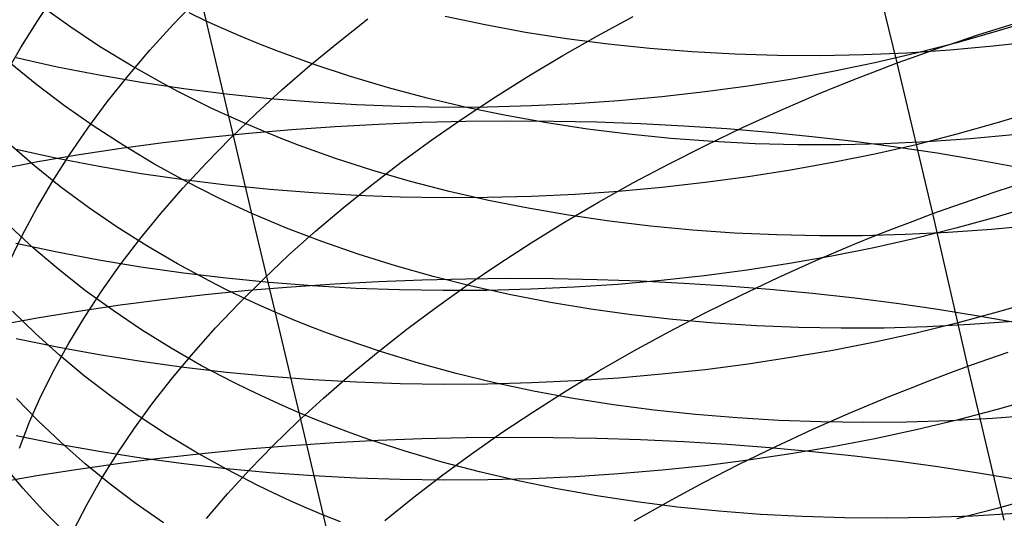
# Model space of a CAD drawing. Extents: x -383 to 1849, y -1185 to -529.
# Tile 159 of 256: x -371.25 to -360.17, y -967.23 to -961.62. Entities that reach past the tile are written whole.
import ezdxf

# ---------------------------------------------------------------- set-up
doc = ezdxf.new("R2010")
doc.units = 0
doc.layers.add('PREDEFINITO', color=7, linetype='CONTINUOUS')

msp = doc.modelspace()

# ---------------------------------------------------------------- linework, layer by layer
at = {"layer": 'PREDEFINITO'}
for p, q in [((-361.378, -962.11, 488.063), (-361.787, -960.441, 489.137)), ((-369.092, -961.869, 521.398), (-369.342, -960.815, 522.505)), ((-371.043, -961.632, 497.957), (-370.839, -961.328, 497.63)), ((-370.682, -961.7, 518.918), (-371.006, -961.468, 518.635)), ((-369.52, -961.676, 495.275), (-369.248, -961.391, 494.98)), ((-369.147, -961.639, 521.315), (-369.339, -961.548, 521.196)), ((-366.012, -961.682, 524.011), (-366.461, -961.587, 523.843)), ((-364.747, -961.804, 490.13), (-364.347, -961.587, 489.95)), ((-371.232, -961.937, 498.29), (-371.043, -961.632, 497.957)), ((-370.346, -961.923, 519.195), (-370.682, -961.7, 518.918)), ((-369.78, -961.964, 495.578), (-369.52, -961.676, 495.275)), ((-368.953, -961.727, 521.433), (-369.147, -961.639, 521.315)), ((-367.661, -961.875, 492.783), (-367.329, -961.615, 492.529)), ((-365.556, -961.766, 524.171), (-366.012, -961.682, 524.011)), ((-360.471, -961.795, 487.898), (-360.01, -961.65, 487.837)), ((-360.03, -961.683, 627.351), (-360.254, -961.752, 627.284)), ((-368.756, -961.812, 521.548), (-368.953, -961.727, 521.433)), ((-368.557, -961.895, 521.661), (-368.756, -961.812, 521.548)), ((-365.095, -961.839, 524.321), (-365.556, -961.766, 524.171)), ((-365.139, -962.026, 490.322), (-364.747, -961.804, 490.13)), ((-360.254, -961.752, 627.284), (-360.707, -961.882, 627.16)), ((-360.7, -961.871, 487.934), (-360.471, -961.795, 487.898)), ((-371.407, -962.244, 498.629), (-371.232, -961.937, 498.29)), ((-369.999, -962.135, 519.464), (-370.346, -961.923, 519.195)), ((-368.837, -962.944, 520.311), (-369.092, -961.869, 521.398)), ((-368.355, -961.974, 521.773), (-368.557, -961.895, 521.661)), ((-367.982, -962.139, 493.047), (-367.661, -961.875, 492.783)), ((-364.628, -961.899, 524.463), (-365.095, -961.839, 524.321)), ((-364.158, -961.948, 524.595), (-364.628, -961.899, 524.463)), ((-360.707, -961.882, 627.16), (-361.166, -962.001, 627.047)), ((-360.928, -961.948, 487.973), (-360.7, -961.871, 487.934)), ((-360.298, -961.922, 525.313), (-360.785, -961.966, 525.257)), ((-359.812, -961.866, 525.358), (-360.298, -961.922, 525.313)), ((-370.027, -962.255, 495.889), (-369.78, -961.964, 495.578)), ((-367.945, -962.124, 521.989), (-368.355, -961.974, 521.773)), ((-365.521, -962.255, 490.525), (-365.139, -962.026, 490.322)), ((-363.683, -961.986, 524.719), (-364.158, -961.948, 524.595)), ((-363.205, -962.011, 524.832), (-363.683, -961.986, 524.719)), ((-362.725, -962.025, 524.937), (-363.205, -962.011, 524.832)), ((-362.242, -962.028, 525.031), (-362.725, -962.025, 524.937)), ((-361.757, -962.019, 525.116), (-362.242, -962.028, 525.031)), ((-361.271, -961.998, 525.192), (-361.757, -962.019, 525.116)), ((-361.166, -962.001, 627.047), (-361.631, -962.109, 626.945)), ((-361.378, -962.11, 488.063), (-361.154, -962.028, 488.016)), ((-360.785, -961.966, 525.257), (-361.271, -961.998, 525.192)), ((-361.154, -962.028, 488.016), (-360.928, -961.948, 487.973)), ((-371.052, -962.356, 517.243), (-371.351, -962.111, 516.942)), ((-370.822, -962.156, 627.12), (-371.286, -962.053, 627.238)), ((-370.353, -962.248, 627.012), (-370.822, -962.156, 627.12)), ((-369.641, -962.338, 519.726), (-369.999, -962.135, 519.464)), ((-368.292, -962.408, 493.32), (-367.982, -962.139, 493.047)), ((-367.526, -962.263, 522.196), (-367.945, -962.124, 521.989)), ((-361.631, -962.109, 626.945), (-362.101, -962.207, 626.855)), ((-361.601, -962.194, 488.112), (-361.378, -962.11, 488.063)), ((-360.976, -963.803, 487.024), (-361.378, -962.11, 488.063)), ((-369.879, -962.33, 626.915), (-370.353, -962.248, 627.012)), ((-370.26, -962.548, 496.207), (-370.027, -962.255, 495.889)), ((-367.099, -962.39, 522.395), (-367.526, -962.263, 522.196)), ((-365.894, -962.49, 490.74), (-365.521, -962.255, 490.525)), ((-362.101, -962.207, 626.855), (-362.576, -962.294, 626.775)), ((-361.823, -962.28, 488.166), (-361.601, -962.194, 488.112)), ((-370.741, -962.591, 517.538), (-371.052, -962.356, 517.243)), ((-369.4, -962.401, 626.829), (-369.879, -962.33, 626.915)), ((-369.458, -962.435, 519.854), (-369.641, -962.338, 519.726)), ((-363.055, -962.37, 626.707), (-363.537, -962.436, 626.65)), ((-362.576, -962.294, 626.775), (-363.055, -962.37, 626.707)), ((-362.261, -962.458, 488.283), (-362.043, -962.368, 488.223)), ((-362.043, -962.368, 488.223), (-361.823, -962.28, 488.166)), ((-369.272, -962.529, 519.981), (-369.458, -962.435, 519.854)), ((-368.919, -962.462, 626.754), (-369.4, -962.401, 626.829)), ((-368.434, -962.512, 626.69), (-368.919, -962.462, 626.754)), ((-368.59, -962.68, 493.602), (-368.292, -962.408, 493.32)), ((-366.664, -962.506, 522.585), (-367.099, -962.39, 522.395)), ((-366.258, -962.729, 490.966), (-365.894, -962.49, 490.74)), ((-364.023, -962.491, 626.605), (-364.511, -962.536, 626.57)), ((-363.537, -962.436, 626.65), (-364.023, -962.491, 626.605)), ((-362.692, -962.643, 488.414), (-362.261, -962.458, 488.283)), ((-370.418, -962.818, 517.826), (-370.741, -962.591, 517.538)), ((-370.48, -962.844, 496.532), (-370.26, -962.548, 496.207)), ((-369.084, -962.621, 520.105), (-369.272, -962.529, 519.981)), ((-367.946, -962.552, 626.637), (-368.434, -962.512, 626.69)), ((-367.457, -962.581, 626.594), (-367.946, -962.552, 626.637)), ((-366.966, -962.6, 626.563), (-367.457, -962.581, 626.594)), ((-366.475, -962.609, 626.542), (-366.966, -962.6, 626.563)), ((-366.222, -962.61, 522.766), (-366.664, -962.506, 522.585)), ((-365.491, -962.593, 626.534), (-365.983, -962.606, 626.533)), ((-365, -962.57, 626.546), (-365.491, -962.593, 626.534)), ((-364.511, -962.536, 626.57), (-365, -962.57, 626.546)), ((-368.893, -962.709, 520.227), (-369.084, -962.621, 520.105)), ((-368.699, -962.795, 520.347), (-368.893, -962.709, 520.227)), ((-368.876, -962.956, 493.892), (-368.59, -962.68, 493.602)), ((-365.983, -962.606, 626.533), (-366.475, -962.609, 626.542)), ((-365.774, -962.702, 522.939), (-366.222, -962.61, 522.766)), ((-365.319, -962.783, 523.102), (-365.774, -962.702, 522.939)), ((-363.116, -962.836, 488.559), (-362.692, -962.643, 488.414)), ((-370.083, -963.035, 518.108), (-370.418, -962.818, 517.826)), ((-368.503, -962.878, 520.465), (-368.699, -962.795, 520.347)), ((-368.185, -962.857, 664.345), (-367.698, -962.822, 664.39)), ((-367.698, -962.822, 664.39), (-367.209, -962.796, 664.421)), ((-367.209, -962.796, 664.421), (-366.718, -962.776, 664.439)), ((-366.718, -962.776, 664.439), (-366.227, -962.764, 664.443)), ((-366.611, -962.975, 491.202), (-366.258, -962.729, 490.966)), ((-366.227, -962.764, 664.443), (-365.735, -962.76, 664.434)), ((-365.735, -962.76, 664.434), (-365.244, -962.763, 664.412)), ((-364.859, -962.853, 523.256), (-365.319, -962.783, 523.102)), ((-365.244, -962.763, 664.412), (-364.754, -962.773, 664.377)), ((-364.754, -962.773, 664.377), (-364.265, -962.791, 664.328)), ((-364.265, -962.791, 664.328), (-363.778, -962.816, 664.266)), ((-363.778, -962.816, 664.266), (-363.293, -962.848, 664.191)), ((-360.254, -962.784, 628.338), (-360.707, -962.911, 628.212)), ((-360.03, -962.716, 628.406), (-360.254, -962.784, 628.338)), ((-370.685, -963.142, 496.863), (-370.48, -962.844, 496.532)), ((-369.153, -962.948, 664.216), (-368.67, -962.898, 664.287)), ((-368.67, -962.898, 664.287), (-368.185, -962.857, 664.345)), ((-368.304, -962.959, 520.581), (-368.503, -962.878, 520.465)), ((-364.394, -962.911, 523.401), (-364.859, -962.853, 523.256)), ((-363.924, -962.958, 523.536), (-364.394, -962.911, 523.401)), ((-363.533, -963.036, 488.716), (-363.116, -962.836, 488.559)), ((-363.293, -962.848, 664.191), (-362.812, -962.888, 664.102)), ((-362.812, -962.888, 664.102), (-362.334, -962.935, 664.001)), ((-360.707, -962.911, 628.212), (-361.166, -963.028, 628.096)), ((-360.072, -962.919, 524.271), (-360.558, -962.964, 524.214)), ((-371.079, -963.265, 515.854), (-371.365, -963.018, 515.542)), ((-370.106, -963.068, 664.032), (-369.631, -963.004, 664.13)), ((-369.737, -963.242, 518.383), (-370.083, -963.035, 518.108)), ((-369.631, -963.004, 664.13), (-369.153, -962.948, 664.216)), ((-369.15, -963.236, 494.191), (-368.876, -962.956, 493.892)), ((-368.577, -964.04, 519.247), (-368.837, -962.944, 520.311)), ((-368.103, -963.036, 520.695), (-368.304, -962.959, 520.581)), ((-367.694, -963.182, 520.915), (-368.103, -963.036, 520.695)), ((-366.955, -963.225, 491.449), (-366.611, -962.975, 491.202)), ((-363.942, -963.242, 488.886), (-363.533, -963.036, 488.716)), ((-363.451, -962.993, 523.662), (-363.924, -962.958, 523.536)), ((-362.974, -963.017, 523.779), (-363.451, -962.993, 523.662)), ((-362.494, -963.029, 523.886), (-362.974, -963.017, 523.779)), ((-362.012, -963.03, 523.983), (-362.494, -963.029, 523.886)), ((-362.334, -962.935, 664.001), (-361.861, -962.99, 663.886)), ((-361.528, -963.019, 524.07), (-362.012, -963.03, 523.983)), ((-361.861, -962.99, 663.886), (-361.392, -963.052, 663.758)), ((-361.166, -963.028, 628.096), (-361.631, -963.134, 627.992)), ((-361.043, -962.997, 524.147), (-361.528, -963.019, 524.07)), ((-360.558, -962.964, 524.214), (-361.043, -962.997, 524.147)), ((-370.822, -963.184, 628.166), (-371.286, -963.084, 628.286)), ((-371.041, -963.219, 663.793), (-370.576, -963.14, 663.919)), ((-370.876, -963.441, 497.201), (-370.685, -963.142, 496.863)), ((-370.576, -963.14, 663.919), (-370.106, -963.068, 664.032)), ((-361.631, -963.134, 627.992), (-362.101, -963.23, 627.9)), ((-361.392, -963.052, 663.758), (-360.928, -963.121, 663.618)), ((-360.928, -963.121, 663.618), (-360.47, -963.198, 663.464)), ((-371.5, -963.306, 663.654), (-371.041, -963.219, 663.793)), ((-370.781, -963.504, 516.161), (-371.079, -963.265, 515.854)), ((-370.353, -963.274, 628.057), (-370.822, -963.184, 628.166)), ((-369.38, -963.438, 518.65), (-369.737, -963.242, 518.383)), ((-369.411, -963.518, 494.498), (-369.15, -963.236, 494.191)), ((-367.276, -963.317, 521.128), (-367.694, -963.182, 520.915)), ((-367.287, -963.48, 491.706), (-366.955, -963.225, 491.449)), ((-364.343, -963.455, 489.068), (-363.942, -963.242, 488.886)), ((-362.101, -963.23, 627.9), (-362.576, -963.315, 627.819)), ((-360.47, -963.198, 663.464), (-360.019, -963.282, 663.298)), ((-369.879, -963.354, 627.959), (-370.353, -963.274, 628.057)), ((-369.4, -963.423, 627.872), (-369.879, -963.354, 627.959)), ((-366.85, -963.441, 521.331), (-367.276, -963.317, 521.128)), ((-362.576, -963.315, 627.819), (-363.055, -963.39, 627.75)), ((-371.053, -963.741, 497.545), (-370.876, -963.441, 497.201)), ((-368.919, -963.482, 627.795), (-369.4, -963.423, 627.872)), ((-369.198, -963.533, 518.781), (-369.38, -963.438, 518.65)), ((-368.434, -963.531, 627.73), (-368.919, -963.482, 627.795)), ((-367.609, -963.739, 491.972), (-367.287, -963.48, 491.706)), ((-366.416, -963.553, 521.525), (-366.85, -963.441, 521.331)), ((-364.736, -963.675, 489.263), (-364.343, -963.455, 489.068)), ((-363.537, -963.455, 627.691), (-364.023, -963.509, 627.645)), ((-363.055, -963.39, 627.75), (-363.537, -963.455, 627.691)), ((-370.471, -963.734, 516.461), (-370.781, -963.504, 516.161)), ((-369.659, -963.803, 494.813), (-369.411, -963.518, 494.498)), ((-369.012, -963.625, 518.909), (-369.198, -963.533, 518.781)), ((-367.946, -963.57, 627.676), (-368.434, -963.531, 627.73)), ((-367.457, -963.599, 627.633), (-367.946, -963.57, 627.676)), ((-366.966, -963.617, 627.601), (-367.457, -963.599, 627.633)), ((-365.975, -963.654, 521.711), (-366.416, -963.553, 521.525)), ((-365, -963.587, 627.585), (-365.491, -963.61, 627.572)), ((-364.51, -963.553, 627.609), (-365, -963.587, 627.585)), ((-364.023, -963.509, 627.645), (-364.51, -963.553, 627.609)), ((-360.525, -963.643, 486.934), (-360.297, -963.566, 486.894)), ((-360.297, -963.566, 486.894), (-360.068, -963.491, 486.858)), ((-368.824, -963.714, 519.036), (-369.012, -963.625, 518.909)), ((-366.475, -963.625, 627.58), (-366.966, -963.617, 627.601)), ((-365.983, -963.622, 627.571), (-366.475, -963.625, 627.58)), ((-365.491, -963.61, 627.572), (-365.983, -963.622, 627.571)), ((-365.527, -963.743, 521.887), (-365.975, -963.654, 521.711)), ((-365.119, -963.9, 489.469), (-364.736, -963.675, 489.263)), ((-360.751, -963.722, 486.977), (-360.525, -963.643, 486.934)), ((-371.214, -964.043, 497.895), (-371.053, -963.741, 497.545)), ((-370.149, -963.954, 516.755), (-370.471, -963.734, 516.461)), ((-369.894, -964.091, 495.135), (-369.659, -963.803, 494.813)), ((-368.634, -963.8, 519.161), (-368.824, -963.714, 519.036)), ((-368.441, -963.884, 519.283), (-368.634, -963.8, 519.161)), ((-367.92, -964.002, 492.248), (-367.609, -963.739, 491.972)), ((-365.074, -963.821, 522.054), (-365.527, -963.743, 521.887)), ((-361.199, -963.886, 487.075), (-360.976, -963.803, 487.024)), ((-360.976, -963.803, 487.024), (-360.751, -963.722, 486.977)), ((-360.582, -965.519, 486.022), (-360.976, -963.803, 487.024)), ((-360.041, -963.776, 629.437), (-360.265, -963.842, 629.368)), ((-368.245, -963.965, 519.403), (-368.441, -963.884, 519.283)), ((-365.494, -964.13, 489.687), (-365.119, -963.9, 489.469)), ((-364.614, -963.888, 522.211), (-365.074, -963.821, 522.054)), ((-364.15, -963.944, 522.36), (-364.614, -963.888, 522.211)), ((-361.421, -963.971, 487.129), (-361.199, -963.886, 487.075)), ((-360.265, -963.842, 629.368), (-360.718, -963.967, 629.238)), ((-371.359, -964.345, 498.25), (-371.214, -964.043, 497.895)), ((-371.085, -964.195, 514.467), (-371.357, -963.945, 514.143)), ((-369.815, -964.166, 517.042), (-370.149, -963.954, 516.755)), ((-368.312, -965.156, 518.204), (-368.577, -964.04, 519.247)), ((-368.047, -964.042, 519.521), (-368.245, -963.965, 519.403)), ((-368.218, -964.268, 492.534), (-367.92, -964.002, 492.248)), ((-367.846, -964.118, 519.637), (-368.047, -964.042, 519.521)), ((-363.681, -963.988, 522.498), (-364.15, -963.944, 522.36)), ((-363.208, -964.021, 522.627), (-363.681, -963.988, 522.498)), ((-362.732, -964.042, 522.746), (-363.208, -964.021, 522.627)), ((-362.253, -964.053, 522.855), (-362.732, -964.042, 522.746)), ((-361.288, -964.039, 523.044), (-361.771, -964.052, 522.955)), ((-361.641, -964.058, 487.187), (-361.421, -963.971, 487.129)), ((-360.803, -964.016, 523.123), (-361.288, -964.039, 523.044)), ((-360.718, -963.967, 629.238), (-361.177, -964.082, 629.121)), ((-360.318, -963.981, 523.191), (-360.803, -964.016, 523.123)), ((-359.832, -963.935, 523.25), (-360.318, -963.981, 523.191)), ((-370.825, -964.237, 629.19), (-371.289, -964.139, 629.312)), ((-370.115, -964.38, 495.464), (-369.894, -964.091, 495.135)), ((-367.438, -964.259, 519.863), (-367.846, -964.118, 519.637)), ((-365.858, -964.366, 489.915), (-365.494, -964.13, 489.687)), ((-362.292, -964.33, 487.381), (-361.86, -964.147, 487.248)), ((-361.771, -964.052, 522.955), (-362.253, -964.053, 522.855)), ((-361.86, -964.147, 487.248), (-361.641, -964.058, 487.187)), ((-361.177, -964.082, 629.121), (-361.642, -964.186, 629.015)), ((-370.8, -964.436, 514.786), (-371.085, -964.195, 514.467)), ((-370.356, -964.325, 629.078), (-370.825, -964.237, 629.19)), ((-369.471, -964.368, 517.322), (-369.815, -964.166, 517.042)), ((-367.021, -964.39, 520.079), (-367.438, -964.259, 519.863)), ((-361.642, -964.186, 629.015), (-362.112, -964.28, 628.92)), ((-369.883, -964.403, 628.978), (-370.356, -964.325, 629.078)), ((-369.115, -964.559, 517.595), (-369.471, -964.368, 517.322)), ((-368.505, -964.539, 492.827), (-368.218, -964.268, 492.534)), ((-366.213, -964.607, 490.155), (-365.858, -964.366, 489.915)), ((-362.587, -964.364, 628.838), (-363.065, -964.438, 628.767)), ((-362.717, -964.521, 487.527), (-362.292, -964.33, 487.381)), ((-362.112, -964.28, 628.92), (-362.587, -964.364, 628.838)), ((-370.504, -964.669, 515.098), (-370.8, -964.436, 514.786)), ((-370.322, -964.671, 495.801), (-370.115, -964.38, 495.464)), ((-369.405, -964.471, 628.889), (-369.883, -964.403, 628.978)), ((-368.924, -964.529, 628.812), (-369.405, -964.471, 628.889)), ((-366.596, -964.51, 520.287), (-367.021, -964.39, 520.079)), ((-363.065, -964.438, 628.767), (-363.547, -964.501, 628.707)), ((-368.933, -964.651, 517.728), (-369.115, -964.559, 517.595)), ((-368.44, -964.577, 628.745), (-368.924, -964.529, 628.812)), ((-368.78, -964.812, 493.13), (-368.505, -964.539, 492.827)), ((-367.953, -964.615, 628.69), (-368.44, -964.577, 628.745)), ((-368.191, -964.625, 665.362), (-367.703, -964.592, 665.407)), ((-367.703, -964.592, 665.407), (-367.212, -964.566, 665.438)), ((-367.212, -964.566, 665.438), (-366.721, -964.547, 665.456)), ((-366.721, -964.547, 665.456), (-366.229, -964.535, 665.461)), ((-366.163, -964.618, 520.485), (-366.596, -964.51, 520.287)), ((-366.229, -964.535, 665.461), (-365.737, -964.53, 665.452)), ((-365.737, -964.53, 665.452), (-365.244, -964.533, 665.43)), ((-365.244, -964.533, 665.43), (-364.753, -964.543, 665.394)), ((-364.753, -964.543, 665.394), (-364.263, -964.559, 665.345)), ((-364.032, -964.555, 628.659), (-364.52, -964.598, 628.623)), ((-364.263, -964.559, 665.345), (-363.776, -964.583, 665.282)), ((-363.547, -964.501, 628.707), (-364.032, -964.555, 628.659)), ((-363.776, -964.583, 665.282), (-363.29, -964.614, 665.207)), ((-363.134, -964.718, 487.687), (-362.717, -964.521, 487.527)), ((-370.514, -964.964, 496.143), (-370.322, -964.671, 495.801)), ((-370.195, -964.893, 515.405), (-370.504, -964.669, 515.098)), ((-369.159, -964.713, 665.231), (-368.677, -964.665, 665.303)), ((-368.748, -964.741, 517.859), (-368.933, -964.651, 517.728)), ((-368.677, -964.665, 665.303), (-368.191, -964.625, 665.362)), ((-367.464, -964.643, 628.647), (-367.953, -964.615, 628.69)), ((-366.973, -964.661, 628.614), (-367.464, -964.643, 628.647)), ((-366.482, -964.668, 628.593), (-366.973, -964.661, 628.614)), ((-366.558, -964.853, 490.405), (-366.213, -964.607, 490.155)), ((-365.991, -964.666, 628.583), (-366.482, -964.668, 628.593)), ((-365.723, -964.715, 520.674), (-366.163, -964.618, 520.485)), ((-365.499, -964.653, 628.585), (-365.991, -964.666, 628.583)), ((-365.009, -964.631, 628.598), (-365.499, -964.653, 628.585)), ((-364.52, -964.598, 628.623), (-365.009, -964.631, 628.598)), ((-363.29, -964.614, 665.207), (-362.808, -964.653, 665.118)), ((-362.808, -964.653, 665.118), (-362.33, -964.698, 665.015)), ((-362.33, -964.698, 665.015), (-361.855, -964.75, 664.9)), ((-370.114, -964.83, 665.045), (-369.639, -964.768, 665.145)), ((-369.639, -964.768, 665.145), (-369.159, -964.713, 665.231)), ((-369.042, -965.088, 493.44), (-368.78, -964.812, 493.13)), ((-368.561, -964.827, 517.989), (-368.748, -964.741, 517.859)), ((-365.276, -964.801, 520.854), (-365.723, -964.715, 520.674)), ((-364.823, -964.876, 521.024), (-365.276, -964.801, 520.854)), ((-363.544, -964.921, 487.859), (-363.134, -964.718, 487.687)), ((-361.855, -964.75, 664.9), (-361.386, -964.809, 664.771)), ((-361.386, -964.809, 664.771), (-360.922, -964.876, 664.629)), ((-371.069, -965.151, 513.089), (-371.327, -964.9, 512.754)), ((-371.05, -964.975, 664.804), (-370.585, -964.899, 664.931)), ((-370.585, -964.899, 664.931), (-370.114, -964.83, 665.045)), ((-369.874, -965.109, 515.705), (-370.195, -964.893, 515.405)), ((-368.371, -964.911, 518.116), (-368.561, -964.827, 517.989)), ((-368.178, -964.992, 518.24), (-368.371, -964.911, 518.116)), ((-366.893, -965.103, 490.665), (-366.558, -964.853, 490.405)), ((-364.364, -964.94, 521.185), (-364.823, -964.876, 521.024)), ((-363.946, -965.131, 488.044), (-363.544, -964.921, 487.859)), ((-360.922, -964.876, 664.629), (-360.463, -964.95, 664.475)), ((-360.254, -964.911, 630.385), (-360.707, -965.033, 630.253)), ((-360.03, -964.846, 630.455), (-360.254, -964.911, 630.385)), ((-371.51, -965.059, 664.663), (-371.05, -964.975, 664.804)), ((-370.692, -965.258, 496.492), (-370.514, -964.964, 496.143)), ((-367.983, -965.071, 518.363), (-368.178, -964.992, 518.24)), ((-363.901, -964.993, 521.336), (-364.364, -964.94, 521.185)), ((-363.432, -965.034, 521.478), (-363.901, -964.993, 521.336)), ((-362.96, -965.065, 521.609), (-363.432, -965.034, 521.478)), ((-360.707, -965.033, 630.253), (-361.166, -965.146, 630.133)), ((-360.072, -965.014, 522.186), (-360.557, -965.05, 522.116)), ((-360.463, -964.95, 664.475), (-360.011, -965.03, 664.307)), ((-369.542, -965.315, 515.998), (-369.874, -965.109, 515.705)), ((-369.291, -965.367, 493.759), (-369.042, -965.088, 493.44)), ((-367.785, -965.146, 518.484), (-367.983, -965.071, 518.363)), ((-367.585, -965.219, 518.602), (-367.785, -965.146, 518.484)), ((-367.216, -965.357, 490.935), (-366.893, -965.103, 490.665)), ((-364.339, -965.347, 488.241), (-363.946, -965.131, 488.044)), ((-362.484, -965.084, 521.731), (-362.96, -965.065, 521.609)), ((-362.006, -965.092, 521.842), (-362.484, -965.084, 521.731)), ((-361.525, -965.089, 521.944), (-362.006, -965.092, 521.842)), ((-361.166, -965.146, 630.133), (-361.631, -965.248, 630.025)), ((-361.042, -965.075, 522.035), (-361.525, -965.089, 521.944)), ((-360.557, -965.05, 522.116), (-361.042, -965.075, 522.035)), ((-370.822, -965.304, 630.197), (-371.286, -965.209, 630.321)), ((-370.799, -965.394, 513.419), (-371.069, -965.151, 513.089)), ((-370.855, -965.553, 496.847), (-370.692, -965.258, 496.492)), ((-368.042, -966.291, 517.182), (-368.312, -965.156, 518.204)), ((-367.178, -965.357, 518.832), (-367.585, -965.219, 518.602)), ((-361.631, -965.248, 630.025), (-362.102, -965.34, 629.929)), ((-370.353, -965.39, 630.085), (-370.822, -965.304, 630.197)), ((-369.199, -965.512, 516.283), (-369.542, -965.315, 515.998)), ((-369.526, -965.648, 494.085), (-369.291, -965.367, 493.759)), ((-367.528, -965.615, 491.215), (-367.216, -965.357, 490.935)), ((-366.762, -965.483, 519.052), (-367.178, -965.357, 518.832)), ((-364.724, -965.568, 488.45), (-364.339, -965.347, 488.241)), ((-362.102, -965.34, 629.929), (-362.576, -965.422, 629.845)), ((-360.357, -965.439, 485.975), (-360.131, -965.361, 485.931)), ((-370.516, -965.629, 513.743), (-370.799, -965.394, 513.419)), ((-369.879, -965.466, 629.983), (-370.353, -965.39, 630.085)), ((-369.4, -965.532, 629.893), (-369.879, -965.466, 629.983)), ((-362.576, -965.422, 629.845), (-363.055, -965.494, 629.773)), ((-360.582, -965.519, 486.022), (-360.357, -965.439, 485.975)), ((-371.002, -965.848, 497.207), (-370.855, -965.553, 496.847)), ((-368.919, -965.588, 629.815), (-369.4, -965.532, 629.893)), ((-368.844, -965.698, 516.561), (-369.199, -965.512, 516.283)), ((-368.434, -965.634, 629.748), (-368.919, -965.588, 629.815)), ((-366.337, -965.599, 519.264), (-366.762, -965.483, 519.052)), ((-365.099, -965.795, 488.671), (-364.724, -965.568, 488.45)), ((-363.538, -965.557, 629.712), (-364.023, -965.609, 629.663)), ((-363.055, -965.494, 629.773), (-363.538, -965.557, 629.712)), ((-360.806, -965.601, 486.073), (-360.582, -965.519, 486.022)), ((-360.173, -967.249, 485.051), (-360.582, -965.519, 486.022)), ((-370.22, -965.856, 514.061), (-370.516, -965.629, 513.743)), ((-369.748, -965.931, 494.418), (-369.526, -965.648, 494.085)), ((-368.662, -965.788, 516.697), (-368.844, -965.698, 516.561)), ((-367.947, -965.671, 629.692), (-368.434, -965.634, 629.748)), ((-367.457, -965.698, 629.648), (-367.947, -965.671, 629.692)), ((-367.829, -965.877, 491.504), (-367.528, -965.615, 491.215)), ((-366.966, -965.715, 629.615), (-367.457, -965.698, 629.648)), ((-365.905, -965.703, 519.466), (-366.337, -965.599, 519.264)), ((-365.466, -965.797, 519.659), (-365.905, -965.703, 519.466)), ((-365, -965.684, 629.601), (-365.491, -965.706, 629.587)), ((-364.511, -965.651, 629.626), (-365, -965.684, 629.601)), ((-364.023, -965.609, 629.663), (-364.511, -965.651, 629.626)), ((-361.248, -965.771, 486.186), (-361.028, -965.685, 486.127)), ((-361.028, -965.685, 486.127), (-360.806, -965.601, 486.073)), ((-368.478, -965.875, 516.831), (-368.662, -965.788, 516.697)), ((-366.475, -965.722, 629.594), (-366.966, -965.715, 629.615)), ((-365.983, -965.719, 629.585), (-366.475, -965.722, 629.594)), ((-365.491, -965.706, 629.587), (-365.983, -965.719, 629.585)), ((-365.02, -965.88, 519.842), (-365.466, -965.797, 519.659)), ((-365.465, -966.027, 488.903), (-365.099, -965.795, 488.671)), ((-361.467, -965.859, 486.247), (-361.248, -965.771, 486.186)), ((-371.036, -966.133, 511.718), (-371.28, -965.881, 511.373)), ((-371.134, -966.144, 497.572), (-371.002, -965.848, 497.207)), ((-369.913, -966.075, 514.373), (-370.22, -965.856, 514.061)), ((-368.291, -965.959, 516.963), (-368.478, -965.875, 516.831)), ((-368.117, -966.141, 491.801), (-367.829, -965.877, 491.504)), ((-364.567, -965.951, 520.016), (-365.02, -965.88, 519.842)), ((-361.9, -966.039, 486.381), (-361.467, -965.859, 486.247)), ((-369.956, -966.216, 494.758), (-369.748, -965.931, 494.418)), ((-368.102, -966.041, 517.092), (-368.291, -965.959, 516.963)), ((-365.822, -966.264, 489.146), (-365.465, -966.027, 488.903)), ((-364.109, -966.012, 520.18), (-364.567, -965.951, 520.016)), ((-363.646, -966.062, 520.334), (-364.109, -966.012, 520.18)), ((-360.253, -966.004, 631.377), (-360.706, -966.124, 631.243)), ((-360.029, -965.941, 631.448), (-360.253, -966.004, 631.377)), ((-371.249, -966.44, 497.943), (-371.134, -966.144, 497.572)), ((-370.78, -966.377, 512.059), (-371.036, -966.133, 511.718)), ((-369.594, -966.285, 514.679), (-369.913, -966.075, 514.373)), ((-368.394, -966.409, 492.108), (-368.117, -966.141, 491.801)), ((-367.91, -966.12, 517.22), (-368.102, -966.041, 517.092)), ((-367.715, -966.196, 517.345), (-367.91, -966.12, 517.22)), ((-363.178, -966.1, 520.478), (-363.646, -966.062, 520.334)), ((-362.707, -966.128, 520.613), (-363.178, -966.1, 520.478)), ((-362.231, -966.145, 520.737), (-362.707, -966.128, 520.613)), ((-362.325, -966.226, 486.528), (-361.9, -966.039, 486.381)), ((-361.753, -966.151, 520.851), (-362.231, -966.145, 520.737)), ((-360.79, -966.131, 521.047), (-361.273, -966.146, 520.954)), ((-360.706, -966.124, 631.243), (-361.165, -966.234, 631.121)), ((-360.306, -966.104, 521.129), (-360.79, -966.131, 521.047)), ((-359.821, -966.067, 521.201), (-360.306, -966.104, 521.129)), ((-370.15, -966.502, 495.105), (-369.956, -966.216, 494.758)), ((-367.518, -966.269, 517.467), (-367.715, -966.196, 517.345)), ((-362.744, -966.42, 486.689), (-362.325, -966.226, 486.528)), ((-361.273, -966.146, 520.954), (-361.753, -966.151, 520.851)), ((-361.165, -966.234, 631.121), (-361.63, -966.334, 631.011)), ((-370.822, -966.394, 631.181), (-371.286, -966.301, 631.307)), ((-369.264, -966.486, 514.977), (-369.594, -966.285, 514.679)), ((-367.768, -967.447, 516.184), (-368.042, -966.291, 517.182)), ((-367.704, -966.377, 666.398), (-367.213, -966.351, 666.43)), ((-367.318, -966.34, 517.588), (-367.518, -966.269, 517.467)), ((-366.912, -966.473, 517.822), (-367.318, -966.34, 517.588)), ((-367.213, -966.351, 666.43), (-366.722, -966.332, 666.449)), ((-366.722, -966.332, 666.449), (-366.23, -966.321, 666.454)), ((-366.23, -966.321, 666.454), (-365.737, -966.316, 666.445)), ((-366.168, -966.505, 489.399), (-365.822, -966.264, 489.146)), ((-365.737, -966.316, 666.445), (-365.245, -966.318, 666.422)), ((-365.245, -966.318, 666.422), (-364.754, -966.327, 666.386)), ((-364.754, -966.327, 666.386), (-364.264, -966.343, 666.337)), ((-364.264, -966.343, 666.337), (-363.776, -966.366, 666.274)), ((-363.776, -966.366, 666.274), (-363.291, -966.395, 666.198)), ((-361.63, -966.334, 631.011), (-362.1, -966.424, 630.913)), ((-370.352, -966.477, 631.067), (-370.822, -966.394, 631.181)), ((-370.51, -966.614, 512.395), (-370.78, -966.377, 512.059)), ((-369.878, -966.551, 630.964), (-370.352, -966.477, 631.067)), ((-369.161, -966.494, 666.219), (-368.678, -966.448, 666.293)), ((-368.678, -966.448, 666.293), (-368.192, -966.409, 666.352)), ((-368.658, -966.68, 492.422), (-368.394, -966.409, 492.108)), ((-368.192, -966.409, 666.352), (-367.704, -966.377, 666.398)), ((-366.496, -966.595, 518.047), (-366.912, -966.473, 517.822)), ((-363.291, -966.395, 666.198), (-362.809, -966.431, 666.108)), ((-363.154, -966.62, 486.863), (-362.744, -966.42, 486.689)), ((-362.809, -966.431, 666.108), (-362.33, -966.475, 666.005)), ((-362.1, -966.424, 630.913), (-362.575, -966.504, 630.827)), ((-362.33, -966.475, 666.005), (-361.856, -966.525, 665.888)), ((-370.328, -966.789, 495.458), (-370.15, -966.502, 495.105)), ((-370.115, -966.608, 666.031), (-369.64, -966.547, 666.132)), ((-369.4, -966.615, 630.873), (-369.878, -966.551, 630.964)), ((-369.64, -966.547, 666.132), (-369.161, -966.494, 666.219)), ((-368.921, -966.677, 515.268), (-369.264, -966.486, 514.977)), ((-366.503, -966.75, 489.663), (-366.168, -966.505, 489.399)), ((-363.054, -966.575, 630.753), (-363.537, -966.636, 630.691)), ((-362.575, -966.504, 630.827), (-363.054, -966.575, 630.753)), ((-361.856, -966.525, 665.888), (-361.386, -966.582, 665.758)), ((-361.386, -966.582, 665.758), (-360.922, -966.645, 665.615)), ((-371.209, -966.887, 510), (-371.425, -966.629, 509.641)), ((-371.051, -966.748, 665.788), (-370.586, -966.675, 665.916)), ((-370.586, -966.675, 665.916), (-370.115, -966.608, 666.031)), ((-370.229, -966.843, 512.724), (-370.51, -966.614, 512.395)), ((-368.918, -966.67, 630.793), (-369.4, -966.615, 630.873)), ((-368.568, -966.859, 515.551), (-368.921, -966.677, 515.268)), ((-368.433, -966.715, 630.725), (-368.918, -966.67, 630.793)), ((-368.908, -966.953, 492.745), (-368.658, -966.68, 492.422)), ((-366.073, -966.707, 518.263), (-366.496, -966.595, 518.047)), ((-364.022, -966.687, 630.641), (-364.51, -966.729, 630.604)), ((-363.537, -966.636, 630.691), (-364.022, -966.687, 630.641)), ((-363.556, -966.826, 487.049), (-363.154, -966.62, 486.863)), ((-360.922, -966.645, 665.615), (-360.463, -966.716, 665.459)), ((-371.511, -966.829, 665.645), (-371.051, -966.748, 665.788)), ((-370.492, -967.077, 495.817), (-370.328, -966.789, 495.458)), ((-367.946, -966.75, 630.669), (-368.433, -966.715, 630.725)), ((-367.456, -966.776, 630.624), (-367.946, -966.75, 630.669)), ((-366.966, -966.792, 630.591), (-367.456, -966.776, 630.624)), ((-366.474, -966.799, 630.57), (-366.966, -966.792, 630.591)), ((-366.828, -967, 489.937), (-366.503, -966.75, 489.663)), ((-365.982, -966.796, 630.561), (-366.474, -966.799, 630.57)), ((-365.641, -966.807, 518.469), (-366.073, -966.707, 518.263)), ((-365.49, -966.783, 630.563), (-365.982, -966.796, 630.561)), ((-365.202, -966.897, 518.665), (-365.641, -966.807, 518.469)), ((-364.999, -966.761, 630.577), (-365.49, -966.783, 630.563)), ((-364.51, -966.729, 630.604), (-364.999, -966.761, 630.577)), ((-360.463, -966.716, 665.459), (-360.011, -966.793, 665.289)), ((-370.98, -967.139, 510.356), (-371.209, -966.887, 510)), ((-369.935, -967.064, 513.048), (-370.229, -966.843, 512.724)), ((-368.388, -966.946, 515.69), (-368.568, -966.859, 515.551)), ((-364.756, -966.976, 518.852), (-365.202, -966.897, 518.665)), ((-363.95, -967.038, 487.248), (-363.556, -966.826, 487.049)), ((-369.146, -967.228, 493.075), (-368.908, -966.953, 492.745)), ((-368.204, -967.03, 515.826), (-368.388, -966.946, 515.69)), ((-368.018, -967.112, 515.96), (-368.204, -967.03, 515.826)), ((-367.141, -967.253, 490.22), (-366.828, -967, 489.937)), ((-364.304, -967.044, 519.029), (-364.756, -966.976, 518.852)), ((-370.738, -967.384, 510.707), (-370.98, -967.139, 510.356)), ((-370.641, -967.365, 496.182), (-370.492, -967.077, 495.817)), ((-369.629, -967.277, 513.366), (-369.935, -967.064, 513.048)), ((-367.829, -967.191, 516.092), (-368.018, -967.112, 515.96)), ((-364.335, -967.255, 487.459), (-363.95, -967.038, 487.248)), ((-363.847, -967.101, 519.196), (-364.304, -967.044, 519.029)), ((-363.384, -967.148, 519.353), (-363.847, -967.101, 519.196)), ((-360.253, -967.117, 632.346), (-360.706, -967.234, 632.21)), ((-360.029, -967.055, 632.419), (-360.253, -967.117, 632.346)), ((-367.638, -967.268, 516.222), (-367.829, -967.191, 516.092)), ((-362.916, -967.184, 519.5), (-363.384, -967.148, 519.353)), ((-362.445, -967.209, 519.637), (-362.916, -967.184, 519.5)), ((-361.97, -967.223, 519.764), (-362.445, -967.209, 519.637)), ((-361.492, -967.227, 519.88), (-361.97, -967.223, 519.764)), ((-361.011, -967.22, 519.985), (-361.492, -967.227, 519.88)), ((-360.528, -967.202, 520.08), (-361.011, -967.22, 519.985)), ((-360.044, -967.174, 520.163), (-360.528, -967.202, 520.08))]:
    msp.add_line(p, q, dxfattribs=at)

doc.saveas('drawing.dxf')
